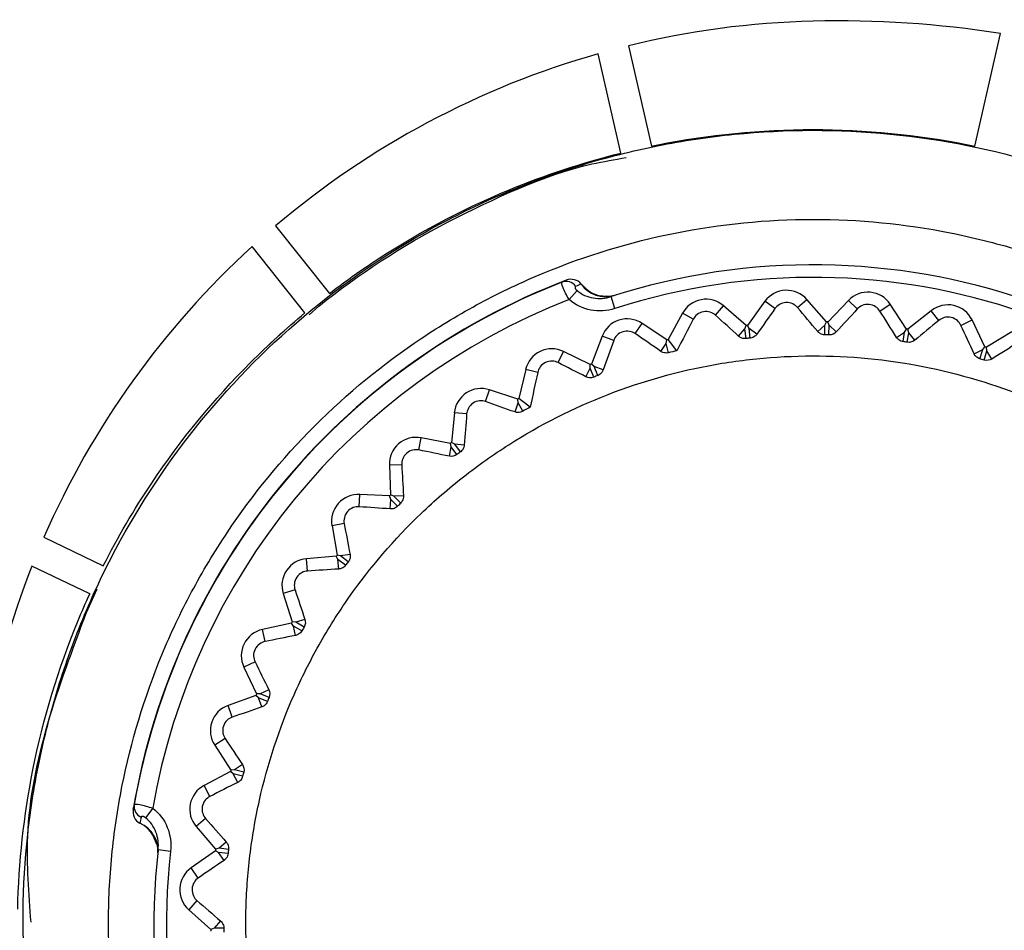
# Model space of a CAD drawing. Header units: millimetres. Extents: x 82 to 1337, y -230 to 1154.
# Tile 132 of 217: x 716 to 732, y 534 to 549. Entities that reach past the tile are written whole.
import ezdxf

# ---------------------------------------------------------------- set-up
doc = ezdxf.new("R2010")
doc.units = ezdxf.units.MM

msp = doc.modelspace()

# ---------------------------------------------------------------- linework, layer by layer
at = {"color": 7, "linetype": 'Continuous', "lineweight": 25}
for p, q in [((731.512, 546.744), (731.923, 548.542)), ((731.512, 546.745), (731.923, 548.542)), ((731.923, 548.542), (731.923, 548.542)), ((725.984, 548.347), (726.35, 546.744)), ((725.984, 548.347), (726.35, 546.745)), ((725.984, 548.347), (725.984, 548.347)), ((725.862, 546.633), (725.5, 548.219)), ((726.35, 546.745), (726.35, 546.744)), ((731.512, 546.745), (731.512, 546.744)), ((725.862, 546.633), (725.862, 546.633)), ((720.351, 545.471), (721.211, 544.393)), ((720.351, 545.471), (721.211, 544.393)), ((720.351, 545.471), (720.351, 545.471)), ((720.82, 544.082), (719.976, 545.14)), ((721.211, 544.393), (721.211, 544.393)), ((725.036, 544.296), (725.163, 544.439)), ((725.768, 544.153), (725.707, 544.343)), ((720.886, 544.052), (721.039, 544.188)), ((727.374, 544.046), (727.504, 544.194)), ((727.861, 543.88), (727.504, 544.194)), ((728.164, 544.267), (727.884, 543.883)), ((728.323, 544.151), (728.164, 544.267)), ((728.683, 544.167), (728.832, 544.296)), ((729.144, 543.938), (728.832, 544.296)), ((729.496, 544.281), (729.167, 543.937)), ((729.638, 544.145), (729.496, 544.281)), ((729.997, 544.112), (730.162, 544.221)), ((730.423, 543.824), (730.162, 544.221)), ((720.82, 544.082), (720.82, 544.082)), ((726.846, 544.076), (726.619, 543.658)), ((727.019, 543.982), (726.846, 544.076)), ((730.818, 544.117), (730.446, 543.82)), ((730.941, 543.963), (730.818, 544.117)), ((726.092, 543.751), (726.201, 543.915)), ((726.597, 543.652), (726.201, 543.915)), ((727.844, 543.826), (727.861, 543.88)), ((727.913, 543.833), (727.884, 543.883)), ((729.005, 543.786), (729.12, 543.886)), ((729.117, 543.732), (729.12, 543.886)), ((729.12, 543.886), (729.144, 543.938)), ((729.189, 543.884), (729.167, 543.937)), ((729.185, 543.731), (729.189, 543.884)), ((729.3, 543.779), (729.189, 543.884)), ((731.292, 543.883), (731.47, 543.969)), ((731.676, 543.541), (731.47, 543.969)), ((725.565, 543.711), (725.396, 543.266)), ((725.749, 543.641), (725.565, 543.711)), ((727.743, 543.711), (727.844, 543.826)), ((727.861, 543.673), (727.844, 543.826)), ((727.929, 543.68), (727.913, 543.833)), ((728.036, 543.743), (727.913, 543.833)), ((730.265, 543.692), (730.392, 543.776)), ((730.369, 543.624), (730.392, 543.776)), ((730.392, 543.776), (730.423, 543.824)), ((730.436, 543.613), (730.461, 543.765)), ((730.461, 543.765), (730.446, 543.82)), ((730.556, 543.646), (730.461, 543.765)), ((732.106, 543.779), (731.698, 543.534)), ((726.503, 543.468), (726.587, 543.596)), ((726.587, 543.596), (726.597, 543.652)), ((726.625, 543.446), (726.587, 543.596)), ((724.861, 543.288), (724.947, 543.466)), ((725.375, 543.258), (724.947, 543.466)), ((731.501, 543.431), (731.639, 543.497)), ((731.595, 543.349), (731.639, 543.497)), ((731.639, 543.497), (731.676, 543.541)), ((731.661, 543.33), (731.705, 543.477)), ((731.705, 543.477), (731.698, 543.534)), ((731.784, 543.346), (731.705, 543.477)), ((725.373, 543.2), (725.375, 543.258)), ((725.437, 543.226), (725.396, 543.266)), ((724.344, 543.178), (724.236, 542.715)), ((724.536, 543.133), (724.344, 543.178)), ((725.306, 543.063), (725.373, 543.2)), ((725.43, 543.057), (725.373, 543.2)), ((725.493, 543.083), (725.437, 543.226)), ((725.58, 543.172), (725.437, 543.226)), ((723.703, 542.666), (723.764, 542.853)), ((724.216, 542.704), (723.764, 542.853)), ((724.173, 542.501), (724.221, 542.646)), ((724.221, 542.646), (724.216, 542.704)), ((724.297, 542.512), (724.221, 542.646)), ((723.205, 542.487), (723.16, 542.014)), ((723.401, 542.469), (723.205, 542.487)), ((722.638, 541.894), (722.674, 542.088)), ((723.141, 542), (722.674, 542.088)), ((723.154, 541.944), (723.141, 542)), ((723.21, 541.986), (723.16, 542.014)), ((723.302, 541.863), (723.21, 541.986)), ((723.362, 541.971), (723.21, 541.986)), ((723.126, 541.794), (723.154, 541.944)), ((723.247, 541.822), (723.154, 541.944)), ((722.365, 541.659), (722.168, 541.651)), ((722.168, 541.651), (722.186, 541.176)), ((721.685, 540.987), (721.695, 541.184)), ((722.17, 541.16), (721.695, 541.184)), ((722.19, 541.106), (722.17, 541.16)), ((722.182, 540.953), (722.19, 541.106)), ((722.24, 541.155), (722.186, 541.176)), ((722.299, 540.997), (722.19, 541.106)), ((722.393, 541.161), (722.24, 541.155)), ((722.348, 541.045), (722.24, 541.155)), ((721.446, 540.718), (721.252, 540.684)), ((721.252, 540.684), (721.334, 540.216)), ((716.653, 540.502), (717.601, 540.046)), ((716.653, 540.502), (717.601, 540.046)), ((716.653, 540.502), (716.653, 540.502)), ((721.319, 540.197), (720.846, 540.158)), ((720.862, 539.962), (720.846, 540.158)), ((721.347, 540.147), (721.319, 540.197)), ((721.389, 540.202), (721.334, 540.216)), ((721.359, 539.994), (721.347, 540.147)), ((721.469, 540.053), (721.347, 540.147)), ((721.54, 540.228), (721.389, 540.202)), ((721.511, 540.107), (721.389, 540.202)), ((717.384, 539.596), (716.461, 540.04)), ((717.601, 540.046), (717.601, 540.046)), ((717.332, 539.3), (717.504, 539.676)), ((720.661, 539.663), (720.473, 539.603)), ((717.384, 539.596), (717.384, 539.595)), ((720.473, 539.603), (720.616, 539.15)), ((720.673, 539.144), (720.616, 539.15)), ((720.819, 539.19), (720.673, 539.144)), ((720.605, 539.13), (720.14, 539.028)), ((720.182, 538.836), (720.14, 539.028)), ((720.639, 539.084), (720.605, 539.13)), ((720.671, 538.934), (720.639, 539.084)), ((720.772, 539.007), (720.639, 539.084)), ((720.806, 539.066), (720.673, 539.144)), ((720.023, 538.513), (719.845, 538.429)), ((719.845, 538.429), (720.047, 537.999)), ((720.243, 538.065), (720.105, 538)), ((720.038, 537.977), (719.592, 537.814)), ((720.078, 537.936), (720.038, 537.977)), ((720.105, 538), (720.047, 537.999)), ((720.131, 537.792), (720.078, 537.936)), ((720.221, 537.878), (720.078, 537.936)), ((720.247, 537.941), (720.105, 538)), ((719.659, 537.629), (719.592, 537.814)), ((719.545, 537.288), (719.379, 537.181)), ((719.379, 537.181), (719.637, 536.781)), ((719.694, 536.79), (719.637, 536.781)), ((719.822, 536.873), (719.694, 536.79)), ((719.843, 536.751), (719.694, 536.79)), ((719.631, 536.759), (719.21, 536.538)), ((719.676, 536.723), (719.631, 536.759)), ((719.747, 536.588), (719.676, 536.723)), ((719.825, 536.685), (719.676, 536.723)), ((719.302, 536.363), (719.21, 536.538)), ((718.389, 536.176), (718.274, 536.024)), ((719.234, 536.01), (719.084, 535.882)), ((719.084, 535.882), (719.393, 535.52)), ((719.448, 535.537), (719.393, 535.52)), ((719.564, 535.636), (719.448, 535.537)), ((719.6, 535.517), (719.448, 535.537)), ((718.674, 535.487), (718.476, 535.51)), ((719.39, 535.497), (719.002, 535.222)), ((719.439, 535.468), (719.39, 535.497)), ((719.528, 535.343), (719.439, 535.468)), ((719.592, 535.45), (719.439, 535.468)), ((719.116, 535.061), (719.002, 535.222)), ((719.096, 534.702), (718.964, 534.555)), ((718.964, 534.555), (719.318, 534.238)), ((719.473, 534.376), (719.371, 534.262)), ((719.371, 534.262), (719.318, 534.238)), ((719.525, 534.263), (719.371, 534.262))]:
    msp.add_line(p, q, dxfattribs=at)
at = {"color": 7, "linetype": 'Continuous', "lineweight": 25, "flags": 128}
for points in [[(726.757, 543.479), (726.655, 543.612), (726.619, 543.658)], [(724.416, 542.579), (724.282, 542.68), (724.236, 542.715)]]:
    msp.add_lwpolyline(points, dxfattribs=at)
at = {"color": 7, "linetype": 'Continuous', "lineweight": 25}
for centre, radius, start, end in [((729.26, 534.978), 13.765, 91.368, 103.7682), ((729.259, 534.979), 13.763, 105.8505, 130.333), ((729.257, 534.981), 13.761, 132.4171, 156.3456), ((728.933, 534.325), 10.524, 173.537, 107.8528), ((728.933, 534.325), 10.324, 173.537, 107.8528), ((728.933, 534.325), 11.009, 110.9861, 170.4036), ((728.933, 534.325), 11.005, 111.379, 170.0107), ((724.986, 544.393), 0.192, 36.2434, 109.861), ((725.62, 544.811), 0.472, 214.606, 286.4839), ((728.509, 544.015), 0.428, 41.0821, 143.9247), ((729.805, 543.985), 0.428, 33.4225, 136.2651), ((728.933, 534.325), 10.705, 111.3472, 170.0426), ((727.222, 543.872), 0.428, 48.7417, 151.5843), ((731.085, 543.783), 0.428, 25.7629, 128.6055), ((725.964, 543.559), 0.428, 56.4012, 159.2438), ((728.933, 534.325), 9.615, 96.264, 96.4024), ((728.933, 534.325), 9.615, 88.6044, 88.7428), ((728.933, 534.325), 9.615, 80.9448, 81.0832), ((728.933, 534.325), 9.615, 103.9236, 104.0619), ((724.76, 543.081), 0.428, 64.0608, 166.9034), ((728.933, 534.325), 9.615, 73.2853, 73.4236), ((728.933, 534.325), 9.615, 111.5831, 111.7215), ((723.63, 542.447), 0.428, 71.7204, 174.563), ((728.933, 534.325), 9.615, 119.2427, 119.3811), ((722.595, 541.668), 0.428, 79.38, 182.2226), ((728.933, 534.325), 9.615, 126.9023, 127.0406), ((721.673, 540.757), 0.428, 87.0395, 189.8821), ((728.933, 534.325), 9.615, 134.5619, 134.7002), ((720.881, 539.732), 0.428, 94.6991, 197.5417), ((728.933, 534.325), 9.615, 142.2214, 142.3598), ((729.256, 534.982), 13.759, 158.4307, 181.7457), ((728.933, 534.325), 9.615, 149.881, 150.0194), ((720.232, 538.611), 0.428, 102.3587, 205.2013), ((728.933, 534.325), 9.615, 157.5406, 157.6789), ((719.738, 537.413), 0.428, 110.0183, 212.8609), ((728.933, 534.325), 9.615, 165.2002, 165.3385), ((719.409, 536.16), 0.428, 117.6778, 220.5204), ((718.284, 536.206), 0.192, 171.5288, 245.1463), ((717.999, 535.503), 0.472, 354.9058, 66.7838), ((728.933, 534.325), 9.615, 172.8597, 172.9981), ((719.249, 534.874), 0.428, 125.3374, 228.18), ((728.933, 534.325), 9.615, 180.5193, 180.6577)]:
    msp.add_arc(centre, radius, start, end, dxfattribs=at)
for points in [[(731.923, 548.542), (730.936, 548.697), (729.932, 548.763), (728.931, 548.739)], [(721.039, 544.188), (721.682, 544.704), (722.37, 545.153), (723.104, 545.536)], [(724.921, 544.573), (724.944, 544.583), (724.967, 544.594), (724.99, 544.604)], [(725.231, 544.543), (725.201, 544.531), (725.171, 544.519), (725.141, 544.506)], [(727.743, 543.711), (727.619, 543.823), (727.496, 543.935), (727.374, 544.046)], [(728.323, 544.151), (728.228, 544.016), (728.132, 543.88), (728.036, 543.743)], [(729.005, 543.786), (728.897, 543.913), (728.79, 544.04), (728.683, 544.167)], [(729.638, 544.145), (729.526, 544.023), (729.413, 543.901), (729.3, 543.779)], [(730.265, 543.692), (730.175, 543.833), (730.086, 543.973), (729.997, 544.112)], [(727.019, 543.982), (726.932, 543.815), (726.845, 543.648), (726.757, 543.479)], [(730.941, 543.963), (730.813, 543.858), (730.685, 543.752), (730.556, 543.646)], [(731.501, 543.431), (731.431, 543.582), (731.362, 543.733), (731.292, 543.883)], [(726.503, 543.468), (726.365, 543.563), (726.228, 543.657), (726.092, 543.751)], [(729.185, 543.731), (729.162, 543.731), (729.139, 543.732), (729.117, 543.732)], [(729.3, 543.779), (729.274, 543.751), (729.232, 543.729), (729.185, 543.731)], [(725.749, 543.641), (725.693, 543.485), (725.637, 543.329), (725.58, 543.172)], [(727.929, 543.68), (727.907, 543.678), (727.884, 543.675), (727.861, 543.673)], [(730.436, 543.613), (730.414, 543.617), (730.391, 543.62), (730.369, 543.624)], [(730.556, 543.646), (730.528, 543.622), (730.483, 543.606), (730.436, 543.613)], [(732.207, 543.61), (732.067, 543.522), (731.926, 543.434), (731.784, 543.346)], [(726.757, 543.479), (726.713, 543.468), (726.669, 543.458), (726.625, 543.446)], [(725.306, 543.063), (725.157, 543.138), (725.008, 543.213), (724.861, 543.288)], [(731.661, 543.33), (731.639, 543.336), (731.617, 543.343), (731.595, 543.349)], [(731.784, 543.346), (731.753, 543.326), (731.706, 543.316), (731.661, 543.33)], [(724.536, 543.133), (724.496, 542.95), (724.456, 542.765), (724.416, 542.579)], [(725.493, 543.083), (725.472, 543.074), (725.451, 543.066), (725.43, 543.057)], [(725.43, 543.057), (725.386, 543.04), (725.339, 543.046), (725.306, 543.063)], [(724.173, 542.501), (724.016, 542.556), (723.859, 542.611), (723.703, 542.666)], [(723.401, 542.469), (723.388, 542.304), (723.375, 542.138), (723.362, 541.971)], [(724.416, 542.579), (724.376, 542.557), (724.337, 542.535), (724.297, 542.512)], [(723.126, 541.794), (722.963, 541.827), (722.8, 541.861), (722.638, 541.894)], [(723.247, 541.822), (723.21, 541.793), (723.163, 541.786), (723.126, 541.794)], [(723.302, 541.863), (723.284, 541.849), (723.265, 541.835), (723.247, 541.822)], [(722.365, 541.659), (722.374, 541.493), (722.383, 541.328), (722.393, 541.161)], [(722.348, 541.045), (722.331, 541.029), (722.315, 541.013), (722.299, 540.997)], [(722.182, 540.953), (722.016, 540.965), (721.85, 540.976), (721.685, 540.987)], [(721.446, 540.718), (721.477, 540.555), (721.508, 540.392), (721.54, 540.228)], [(721.511, 540.107), (721.497, 540.089), (721.483, 540.071), (721.469, 540.053)], [(721.359, 539.994), (721.193, 539.983), (721.027, 539.973), (720.862, 539.962)], [(720.661, 539.663), (720.713, 539.506), (720.766, 539.348), (720.819, 539.19)], [(720.819, 539.19), (720.831, 539.154), (720.83, 539.107), (720.806, 539.066)], [(720.806, 539.066), (720.795, 539.047), (720.783, 539.027), (720.772, 539.007)], [(720.671, 538.934), (720.508, 538.901), (720.345, 538.868), (720.182, 538.836)], [(720.023, 538.513), (720.096, 538.364), (720.17, 538.215), (720.243, 538.065)], [(720.243, 538.065), (720.26, 538.031), (720.265, 537.984), (720.247, 537.941)], [(720.247, 537.941), (720.238, 537.92), (720.229, 537.899), (720.221, 537.878)], [(720.131, 537.792), (719.973, 537.737), (719.816, 537.683), (719.659, 537.629)], [(719.545, 537.288), (719.637, 537.15), (719.729, 537.012), (719.822, 536.873)], [(719.822, 536.873), (719.843, 536.842), (719.855, 536.796), (719.843, 536.751)], [(719.843, 536.751), (719.837, 536.729), (719.831, 536.707), (719.825, 536.685)], [(719.747, 536.588), (719.598, 536.513), (719.45, 536.438), (719.302, 536.363)], [(718.078, 536.161), (718.084, 536.185), (718.089, 536.21), (718.095, 536.234)], [(718.204, 536.032), (718.198, 536), (718.192, 535.969), (718.186, 535.937)], [(719.234, 536.01), (719.343, 535.886), (719.453, 535.762), (719.564, 535.636)], [(719.564, 535.636), (719.589, 535.608), (719.606, 535.564), (719.6, 535.517)], [(719.6, 535.517), (719.598, 535.495), (719.595, 535.472), (719.592, 535.45)], [(719.528, 535.343), (719.39, 535.249), (719.253, 535.155), (719.116, 535.061)], [(719.096, 534.702), (719.221, 534.594), (719.346, 534.485), (719.473, 534.376)], [(719.525, 534.263), (719.525, 534.24), (719.525, 534.217), (719.525, 534.195)]]:
    msp.add_open_spline(points, degree=3, dxfattribs=at)
for points, knots in [([(730.318, 546.921), (729.49, 547.012), (728.661, 547.021), (727.418, 546.912), (727.006, 546.856), (726.196, 546.703), (725.796, 546.607), (725.007, 546.377), (724.618, 546.243), (723.851, 545.935), (723.471, 545.76), (722.37, 545.186), (721.682, 544.737), (720.397, 543.706), (719.797, 543.119), (718.739, 541.856), (718.275, 541.178), (717.677, 540.09), (717.494, 539.714), (717.17, 538.953), (717.027, 538.567), (716.78, 537.784), (716.676, 537.386), (716.506, 536.58), (716.44, 536.17), (716.305, 534.93), (716.297, 534.107), (716.404, 532.879), (716.459, 532.47), (716.612, 531.655), (716.709, 531.249), (717.056, 530.06), (717.362, 529.298), (717.933, 528.2), (718.143, 527.839), (718.597, 527.144), (718.839, 526.81), (719.611, 525.848), (720.186, 525.26), (721.14, 524.458), (721.472, 524.207), (722.153, 523.741), (722.503, 523.526), (723.223, 523.131), (723.593, 522.95), (724.352, 522.625), (724.744, 522.48), (725.93, 522.106), (726.734, 521.937), (727.962, 521.802), (728.374, 521.777), (729.206, 521.767), (729.621, 521.783), (730.852, 521.891), (731.66, 522.042), (732.852, 522.388), (733.247, 522.525), (734.015, 522.833), (734.389, 523.005), (735.482, 523.574), (736.174, 524.024), (737.473, 525.065), (738.061, 525.641), (738.854, 526.585), (739.104, 526.913), (739.572, 527.597), (739.791, 527.953), (740.387, 529.039), (740.71, 529.795), (741.083, 530.974), (741.189, 531.377), (741.36, 532.19), (741.425, 532.597), (741.56, 533.824), (741.57, 534.646), (741.463, 535.886), (741.406, 536.299), (741.255, 537.11), (741.159, 537.51), (740.93, 538.299), (740.796, 538.688), (740.489, 539.454), (740.315, 539.834), (739.742, 540.938), (739.292, 541.626), (738.521, 542.589), (738.247, 542.899), (737.666, 543.494), (737.361, 543.776), (736.415, 544.572), (735.737, 545.036), (734.651, 545.634), (734.275, 545.817), (733.513, 546.143), (733.127, 546.286), (731.952, 546.658), (731.146, 546.829), (730.318, 546.921)], [0, 0, 0, 0, 0.03125, 0.03125, 0.046875, 0.046875, 0.0625, 0.0625, 0.078125, 0.078125, 0.09375, 0.09375, 0.125, 0.125, 0.15625, 0.15625, 0.1875, 0.1875, 0.203125, 0.203125, 0.21875, 0.21875, 0.234375, 0.234375, 0.25, 0.25, 0.28125, 0.28125, 0.296875, 0.296875, 0.3125, 0.3125, 0.34375, 0.34375, 0.359375, 0.359375, 0.375, 0.375, 0.40625, 0.40625, 0.421875, 0.421875, 0.4375, 0.4375, 0.453125, 0.453125, 0.46875, 0.46875, 0.5, 0.5, 0.515625, 0.515625, 0.53125, 0.53125, 0.5625, 0.5625, 0.578125, 0.578125, 0.59375, 0.59375, 0.625, 0.625, 0.65625, 0.65625, 0.671875, 0.671875, 0.6875, 0.6875, 0.71875, 0.71875, 0.734375, 0.734375, 0.75, 0.75, 0.78125, 0.78125, 0.796875, 0.796875, 0.8125, 0.8125, 0.828125, 0.828125, 0.84375, 0.84375, 0.875, 0.875, 0.890625, 0.890625, 0.90625, 0.90625, 0.9375, 0.9375, 0.953125, 0.953125, 0.96875, 0.96875, 1, 1, 1, 1]), ([(726.35, 546.744), (726.384, 546.752), (727.233, 546.924), (728.931, 547.091), (730.629, 546.924), (731.478, 546.752), (731.512, 546.744)], [0.96742147, 0.96742147, 0.96742147, 0.96742147, 0.96875232, 1, 1.03124768, 1.03257789, 1.03257789, 1.03257789, 1.03257789]), ([(726.35, 546.745), (726.384, 546.752), (727.233, 546.924), (728.931, 547.092), (730.629, 546.924), (731.478, 546.752), (731.512, 546.745)], [0.96742147, 0.96742147, 0.96742147, 0.96742147, 0.96875232, 1, 1.03124768, 1.03257789, 1.03257789, 1.03257789, 1.03257789]), ([(721.211, 544.393), (721.427, 544.559), (722.325, 545.202), (723.861, 546.023), (725.252, 546.481), (725.862, 546.633)], [0.89599936, 0.89599936, 0.89599936, 0.89599936, 0.90625561, 0.93750429, 0.96115484, 0.96115484, 0.96115484, 0.96115484]), ([(721.211, 544.393), (721.427, 544.559), (722.325, 545.202), (723.861, 546.023), (725.252, 546.481), (725.862, 546.633)], [0.89599936, 0.89599936, 0.89599936, 0.89599936, 0.90625561, 0.93750429, 0.96115484, 0.96115484, 0.96115484, 0.96115484]), ([(723.104, 545.536), (723.851, 545.907), (724.767, 546.362), (725.765, 546.531), (725.948, 546.562)], [0, 0, 0, 0, 0.816636, 1, 1, 1, 1]), ([(728.933, 523.075), (729.676, 523.075), (730.412, 523.148), (731.868, 523.44), (732.573, 523.655), (733.588, 524.077), (733.92, 524.234), (734.57, 524.582), (734.89, 524.775), (735.81, 525.391), (736.376, 525.857), (737.414, 526.897), (737.888, 527.477), (738.703, 528.699), (739.048, 529.346), (739.471, 530.369), (739.596, 530.721), (739.809, 531.427), (739.898, 531.783), (740.04, 532.502), (740.094, 532.864), (740.165, 533.596), (740.183, 533.966), (740.182, 535.078), (740.109, 535.809), (739.894, 536.887), (739.804, 537.244), (739.589, 537.951), (739.463, 538.302), (739.039, 539.322), (738.693, 539.968), (738.08, 540.886), (737.858, 541.184), (737.388, 541.756), (737.14, 542.029), (736.362, 542.806), (735.795, 543.271), (734.87, 543.888), (734.551, 544.079), (733.902, 544.425), (733.57, 544.582), (732.893, 544.862), (732.548, 544.985), (731.842, 545.199), (731.481, 545.289), (730.393, 545.505), (729.663, 545.576), (728.195, 545.575), (727.449, 545.501), (726.008, 545.213), (725.307, 545), (724.284, 544.576), (723.947, 544.417), (723.296, 544.068), (722.981, 543.879), (722.068, 543.268), (721.498, 542.801), (720.449, 541.75), (719.984, 541.182), (719.374, 540.268), (719.185, 539.953), (718.836, 539.301), (718.677, 538.964), (718.255, 537.942), (718.043, 537.241), (717.827, 536.159), (717.773, 535.791), (717.701, 535.054), (717.683, 534.686), (717.683, 533.586), (717.755, 532.856), (717.972, 531.767), (718.062, 531.406), (718.276, 530.702), (718.524, 530.011), (718.837, 529.348), (719.184, 528.699), (719.376, 528.379), (719.992, 527.457), (720.458, 526.891), (721.236, 526.112), (721.509, 525.864), (722.083, 525.394), (722.381, 525.173), (723.298, 524.561), (723.944, 524.215), (724.966, 523.792), (725.317, 523.666), (726.024, 523.452), (726.38, 523.363), (727.459, 523.148), (728.19, 523.075), (728.933, 523.075)], [0, 0, 0, 0, 0.03125, 0.03125, 0.0625, 0.0625, 0.078125, 0.078125, 0.09375, 0.09375, 0.125, 0.125, 0.15625, 0.15625, 0.1875, 0.1875, 0.203125, 0.203125, 0.21875, 0.21875, 0.234375, 0.234375, 0.25, 0.25, 0.28125, 0.28125, 0.296875, 0.296875, 0.3125, 0.3125, 0.34375, 0.34375, 0.359375, 0.359375, 0.375, 0.375, 0.40625, 0.40625, 0.421875, 0.421875, 0.4375, 0.4375, 0.453125, 0.453125, 0.46875, 0.46875, 0.5, 0.5, 0.53125, 0.53125, 0.5625, 0.5625, 0.578125, 0.578125, 0.59375, 0.59375, 0.625, 0.625, 0.65625, 0.65625, 0.671875, 0.671875, 0.6875, 0.6875, 0.71875, 0.71875, 0.734375, 0.734375, 0.75, 0.75, 0.78125, 0.78125, 0.796875, 0.796875, 0.8125, 0.828125, 0.828125, 0.84375, 0.84375, 0.875, 0.875, 0.890625, 0.890625, 0.90625, 0.90625, 0.9375, 0.9375, 0.953125, 0.953125, 0.96875, 0.96875, 1, 1, 1, 1]), ([(725.036, 544.296), (724.996, 544.363), (724.961, 544.433), (724.92, 544.536), (724.913, 544.569), (724.921, 544.573)], [0, 0, 0, 0, 0.5, 0.5, 1, 1, 1, 1]), ([(725.231, 544.543), (725.203, 544.578), (725.164, 544.602), (725.077, 544.623), (725.032, 544.62), (724.99, 544.604)], [0, 0, 0, 0, 0.5, 0.5, 1, 1, 1, 1]), ([(725.141, 544.506), (725.138, 544.505), (725.135, 544.502), (725.133, 544.499), (725.132, 544.496), (725.131, 544.492), (725.131, 544.486), (725.132, 544.482), (725.133, 544.477), (725.136, 544.471), (725.138, 544.467), (725.141, 544.463), (725.144, 544.459), (725.145, 544.458), (725.145, 544.457), (725.146, 544.456), (725.149, 544.451), (725.154, 544.447), (725.158, 544.443), (725.159, 544.442), (725.16, 544.441), (725.16, 544.441), (725.161, 544.44), (725.162, 544.439), (725.163, 544.439)], [0, 0, 0, 0, 0.0000328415, 0.0000328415, 0.0000328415, 0.0000639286, 0.0000639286, 0.0000639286, 0.000089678, 0.000089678, 0.000089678, 0.0001072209, 0.0001072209, 0.0001072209, 0.0001110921, 0.0001110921, 0.0001110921, 0.0001288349, 0.0001288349, 0.0001288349, 0.0001322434, 0.0001322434, 0.0001322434, 0.0001353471, 0.0001353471, 0.0001353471, 0.0001353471]), ([(725.231, 544.543), (725.271, 544.501), (725.352, 544.419), (725.497, 544.356), (725.592, 544.351), (725.629, 544.348)], [0, 0, 0, 0, 0.378992, 0.756699, 1, 1, 1, 1]), ([(725.163, 544.439), (725.237, 544.375), (725.328, 544.336), (725.517, 544.305), (725.615, 544.313), (725.707, 544.343)], [0, 0, 0, 0, 0.5, 0.5, 1, 1, 1, 1]), ([(725.788, 544.371), (725.753, 544.359), (725.691, 544.338), (725.647, 544.345), (725.629, 544.347)], [0, 0, 0, 0, 0.583143, 1, 1, 1, 1]), ([(725.768, 544.153), (725.643, 544.112), (725.51, 544.104), (725.256, 544.152), (725.134, 544.209), (725.036, 544.296)], [0, 0, 0, 0, 0.5, 0.5, 1, 1, 1, 1]), ([(728.683, 544.167), (728.664, 544.19), (728.639, 544.211), (728.576, 544.241), (728.537, 544.249), (728.461, 544.246), (728.424, 544.234), (728.364, 544.199), (728.34, 544.176), (728.323, 544.151)], [0, 0, 0, 0, 0.25, 0.25, 0.5, 0.5, 0.75, 0.75, 1, 1, 1, 1]), ([(729.997, 544.112), (729.981, 544.138), (729.959, 544.162), (729.9, 544.2), (729.864, 544.213), (729.788, 544.22), (729.749, 544.214), (729.685, 544.186), (729.659, 544.167), (729.638, 544.145)], [0, 0, 0, 0, 0.25, 0.25, 0.5, 0.5, 0.75, 0.75, 1, 1, 1, 1]), ([(717.601, 540.046), (717.832, 540.501), (718.509, 541.661), (719.614, 543.007), (720.519, 543.831), (720.82, 544.082)], [0.82457878, 0.82457878, 0.82457878, 0.82457878, 0.84375561, 0.87500607, 0.88973279, 0.88973279, 0.88973279, 0.88973279]), ([(717.601, 540.046), (717.832, 540.501), (718.509, 541.661), (719.614, 543.007), (720.519, 543.832), (720.82, 544.082)], [0.82457878, 0.82457878, 0.82457878, 0.82457878, 0.84375561, 0.87500607, 0.88973279, 0.88973279, 0.88973279, 0.88973279]), ([(727.374, 544.046), (727.351, 544.066), (727.323, 544.083), (727.257, 544.104), (727.218, 544.108), (727.143, 544.094), (727.108, 544.078), (727.053, 544.035), (727.033, 544.009), (727.019, 543.982)], [0, 0, 0, 0, 0.25, 0.25, 0.5, 0.5, 0.75, 0.75, 1, 1, 1, 1]), ([(731.292, 543.883), (731.28, 543.911), (731.261, 543.937), (731.208, 543.983), (731.173, 544.001), (731.099, 544.018), (731.06, 544.017), (730.993, 543.998), (730.964, 543.982), (730.941, 543.963)], [0, 0, 0, 0, 0.25, 0.25, 0.5, 0.5, 0.75, 0.75, 1, 1, 1, 1]), ([(726.092, 543.751), (726.067, 543.768), (726.037, 543.782), (725.969, 543.794), (725.929, 543.792), (725.857, 543.769), (725.824, 543.747), (725.776, 543.698), (725.759, 543.669), (725.749, 543.641)], [0, 0, 0, 0, 0.25, 0.25, 0.5, 0.5, 0.75, 0.75, 1, 1, 1, 1]), ([(727.861, 543.673), (727.85, 543.671), (727.839, 543.671), (727.828, 543.673), (727.815, 543.674), (727.803, 543.677), (727.792, 543.681), (727.777, 543.687), (727.763, 543.694), (727.752, 543.703), (727.749, 543.706), (727.746, 543.708), (727.743, 543.711)], [0.0000058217, 0.0000058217, 0.0000058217, 0.0000058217, 0.0000391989, 0.0000391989, 0.0000391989, 0.0000781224, 0.0000781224, 0.0000781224, 0.000131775, 0.000131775, 0.000131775, 0.0001455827, 0.0001455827, 0.0001455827, 0.0001455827]), ([(728.036, 543.743), (728.028, 543.731), (728.017, 543.72), (728.004, 543.71), (727.994, 543.702), (727.982, 543.695), (727.969, 543.69), (727.958, 543.686), (727.946, 543.682), (727.934, 543.681), (727.932, 543.681), (727.931, 543.68), (727.929, 543.68)], [0.0000006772, 0.0000006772, 0.0000006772, 0.0000006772, 0.0000561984, 0.0000561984, 0.0000561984, 0.0000990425, 0.0000990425, 0.0000990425, 0.0001357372, 0.0001357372, 0.0001357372, 0.0001404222, 0.0001404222, 0.0001404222, 0.0001404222]), ([(729.117, 543.732), (729.105, 543.732), (729.093, 543.734), (729.082, 543.737), (729.07, 543.74), (729.058, 543.745), (729.048, 543.75), (729.033, 543.758), (729.021, 543.768), (729.011, 543.779), (729.009, 543.781), (729.007, 543.783), (729.005, 543.786)], [0.0000044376, 0.0000044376, 0.0000044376, 0.0000044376, 0.0000393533, 0.0000393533, 0.0000393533, 0.000078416, 0.000078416, 0.000078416, 0.0001327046, 0.0001327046, 0.0001327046, 0.0001442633, 0.0001442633, 0.0001442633, 0.0001442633]), ([(730.369, 543.624), (730.357, 543.626), (730.345, 543.629), (730.334, 543.633), (730.323, 543.638), (730.312, 543.645), (730.302, 543.652), (730.289, 543.661), (730.278, 543.673), (730.269, 543.685), (730.268, 543.687), (730.266, 543.689), (730.265, 543.692)], [0.0000033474, 0.0000033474, 0.0000033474, 0.0000033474, 0.0000394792, 0.0000394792, 0.0000394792, 0.0000786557, 0.0000786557, 0.0000786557, 0.0001334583, 0.0001334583, 0.0001334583, 0.0001432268, 0.0001432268, 0.0001432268, 0.0001432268]), ([(730.511, 525.407), (731.1, 525.511), (731.671, 525.671), (732.776, 526.101), (733.314, 526.374), (734.311, 527.011), (734.776, 527.375), (735.42, 527.992), (735.627, 528.211), (736.013, 528.662), (736.195, 528.896), (736.702, 529.621), (736.994, 530.138), (737.475, 531.233), (737.659, 531.795), (737.851, 532.66), (737.901, 532.951), (737.972, 533.543), (737.993, 533.842), (738.013, 534.732), (737.968, 535.321), (737.814, 536.196), (737.747, 536.488), (737.587, 537.063), (737.493, 537.344), (737.172, 538.17), (736.905, 538.698), (736.425, 539.453), (736.251, 539.697), (735.885, 540.163), (735.498, 540.61), (735.069, 541.016), (734.619, 541.403), (734.382, 541.587), (733.65, 542.099), (733.135, 542.389), (732.053, 542.866), (731.479, 543.053), (730.323, 543.31), (729.737, 543.381), (728.846, 543.4), (728.546, 543.392), (727.953, 543.347), (727.659, 543.31), (726.787, 543.156), (726.216, 542.997), (725.101, 542.564), (724.573, 542.296), (723.826, 541.82), (723.584, 541.649), (723.116, 541.282), (722.889, 541.086), (722.245, 540.47), (721.861, 540.022), (721.351, 539.295), (721.191, 539.042), (720.898, 538.521), (720.765, 538.256), (720.407, 537.445), (720.223, 536.884), (720.028, 536.011), (719.978, 535.715), (719.906, 535.126), (719.864, 534.537), (719.879, 533.946), (719.924, 533.355), (719.961, 533.057), (720.115, 532.177), (720.274, 531.608), (720.595, 530.781), (720.715, 530.51), (720.985, 529.977), (721.132, 529.717), (721.609, 528.967), (721.973, 528.502), (722.588, 527.858), (722.806, 527.651), (723.258, 527.263), (723.491, 527.082), (724.216, 526.573), (724.731, 526.282), (725.826, 525.799), (726.389, 525.615), (727.254, 525.422), (727.545, 525.372), (728.136, 525.3), (728.435, 525.278), (729.328, 525.258), (729.921, 525.303), (730.511, 525.407)], [0, 0, 0, 0, 0.03125, 0.03125, 0.0625, 0.0625, 0.09375, 0.09375, 0.109375, 0.109375, 0.125, 0.125, 0.15625, 0.15625, 0.1875, 0.1875, 0.203125, 0.203125, 0.21875, 0.21875, 0.25, 0.25, 0.265625, 0.265625, 0.28125, 0.28125, 0.3125, 0.3125, 0.328125, 0.328125, 0.34375, 0.359375, 0.359375, 0.375, 0.375, 0.40625, 0.40625, 0.4375, 0.4375, 0.46875, 0.46875, 0.484375, 0.484375, 0.5, 0.5, 0.53125, 0.53125, 0.5625, 0.5625, 0.578125, 0.578125, 0.59375, 0.59375, 0.625, 0.625, 0.640625, 0.640625, 0.65625, 0.65625, 0.6875, 0.6875, 0.703125, 0.703125, 0.71875, 0.734375, 0.734375, 0.75, 0.75, 0.78125, 0.78125, 0.796875, 0.796875, 0.8125, 0.8125, 0.84375, 0.84375, 0.859375, 0.859375, 0.875, 0.875, 0.90625, 0.90625, 0.9375, 0.9375, 0.953125, 0.953125, 0.96875, 0.96875, 1, 1, 1, 1]), ([(726.625, 543.446), (726.615, 543.444), (726.604, 543.442), (726.594, 543.442), (726.581, 543.441), (726.569, 543.443), (726.557, 543.445), (726.542, 543.448), (726.527, 543.454), (726.514, 543.461), (726.51, 543.463), (726.506, 543.466), (726.503, 543.468)], [0.0000077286, 0.0000077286, 0.0000077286, 0.0000077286, 0.0000389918, 0.0000389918, 0.0000389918, 0.0000777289, 0.0000777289, 0.0000777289, 0.0001305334, 0.0001305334, 0.0001305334, 0.0001474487, 0.0001474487, 0.0001474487, 0.0001474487]), ([(731.595, 543.349), (731.584, 543.353), (731.572, 543.358), (731.562, 543.364), (731.551, 543.371), (731.541, 543.378), (731.532, 543.387), (731.52, 543.398), (731.511, 543.411), (731.504, 543.425), (731.503, 543.427), (731.502, 543.429), (731.501, 543.431)], [0.0000024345, 0.0000024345, 0.0000024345, 0.0000024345, 0.00003959, 0.00003959, 0.00003959, 0.000078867, 0.000078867, 0.000078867, 0.0001341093, 0.0001341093, 0.0001341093, 0.0001423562, 0.0001423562, 0.0001423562, 0.0001423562]), ([(724.861, 543.288), (724.834, 543.302), (724.802, 543.311), (724.733, 543.314), (724.694, 543.307), (724.626, 543.274), (724.596, 543.249), (724.555, 543.193), (724.542, 543.163), (724.536, 543.133)], [0, 0, 0, 0, 0.25, 0.25, 0.5, 0.5, 0.75, 0.75, 1, 1, 1, 1]), ([(725.58, 543.172), (725.575, 543.158), (725.568, 543.144), (725.558, 543.132), (725.551, 543.122), (725.541, 543.112), (725.53, 543.103), (725.521, 543.096), (725.51, 543.09), (725.499, 543.085), (725.497, 543.084), (725.495, 543.083), (725.493, 543.083)], [0.0000028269, 0.0000028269, 0.0000028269, 0.0000028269, 0.0000568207, 0.0000568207, 0.0000568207, 0.0000999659, 0.0000999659, 0.0000999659, 0.0001368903, 0.0001368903, 0.0001368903, 0.0001424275, 0.0001424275, 0.0001424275, 0.0001424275]), ([(723.703, 542.666), (723.674, 542.675), (723.642, 542.68), (723.572, 542.674), (723.535, 542.662), (723.472, 542.62), (723.445, 542.591), (723.412, 542.53), (723.403, 542.499), (723.401, 542.469)], [0, 0, 0, 0, 0.25, 0.25, 0.5, 0.5, 0.75, 0.75, 1, 1, 1, 1]), ([(724.297, 542.512), (724.291, 542.509), (724.284, 542.506), (724.278, 542.503), (724.266, 542.499), (724.254, 542.496), (724.242, 542.494), (724.227, 542.492), (724.212, 542.493), (724.198, 542.495), (724.19, 542.496), (724.181, 542.499), (724.173, 542.501)], [0.0000166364, 0.0000166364, 0.0000166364, 0.0000166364, 0.0000381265, 0.0000381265, 0.0000381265, 0.0000760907, 0.0000760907, 0.0000760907, 0.0001252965, 0.0001252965, 0.0001252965, 0.0001563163, 0.0001563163, 0.0001563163, 0.0001563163]), ([(722.638, 541.894), (722.608, 541.9), (722.576, 541.901), (722.508, 541.885), (722.473, 541.869), (722.415, 541.818), (722.393, 541.786), (722.367, 541.721), (722.363, 541.689), (722.365, 541.659)], [0, 0, 0, 0, 0.25, 0.25, 0.5, 0.5, 0.75, 0.75, 1, 1, 1, 1]), ([(723.362, 541.971), (723.361, 541.958), (723.358, 541.943), (723.352, 541.929), (723.347, 541.917), (723.341, 541.905), (723.333, 541.893), (723.325, 541.884), (723.317, 541.875), (723.307, 541.867), (723.305, 541.865), (723.304, 541.864), (723.302, 541.863)], [0.000005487, 0.000005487, 0.000005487, 0.000005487, 0.0000575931, 0.0000575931, 0.0000575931, 0.0001011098, 0.0001011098, 0.0001011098, 0.0001382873, 0.0001382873, 0.0001382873, 0.0001449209, 0.0001449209, 0.0001449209, 0.0001449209]), ([(722.393, 541.161), (722.393, 541.147), (722.392, 541.133), (722.389, 541.118), (722.386, 541.105), (722.381, 541.093), (722.374, 541.08), (722.369, 541.07), (722.361, 541.059), (722.353, 541.05), (722.351, 541.048), (722.349, 541.047), (722.348, 541.045)], [0.0000072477, 0.0000072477, 0.0000072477, 0.0000072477, 0.0000581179, 0.0000581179, 0.0000581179, 0.0001018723, 0.0001018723, 0.0001018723, 0.0001391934, 0.0001391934, 0.0001391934, 0.0001465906, 0.0001465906, 0.0001465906, 0.0001465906]), ([(721.685, 540.987), (721.655, 540.989), (721.622, 540.986), (721.557, 540.961), (721.525, 540.94), (721.474, 540.883), (721.457, 540.848), (721.44, 540.78), (721.441, 540.747), (721.446, 540.718)], [0, 0, 0, 0, 0.25, 0.25, 0.5, 0.5, 0.75, 0.75, 1, 1, 1, 1]), ([(722.299, 540.997), (722.282, 540.98), (722.262, 540.968), (722.221, 540.954), (722.201, 540.952), (722.182, 540.953)], [0, 0, 0, 0, 0.5, 0.5, 1, 1, 1, 1]), ([(721.54, 540.228), (721.542, 540.215), (721.543, 540.201), (721.542, 540.187), (721.541, 540.174), (721.538, 540.16), (721.533, 540.147), (721.528, 540.134), (721.521, 540.12), (721.512, 540.108), (721.511, 540.108), (721.511, 540.108), (721.511, 540.107)], [0.0000095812, 0.0000095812, 0.0000095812, 0.0000095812, 0.0000588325, 0.0000588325, 0.0000588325, 0.0001028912, 0.0001028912, 0.0001028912, 0.0001474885, 0.0001474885, 0.0001474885, 0.0001490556, 0.0001490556, 0.0001490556, 0.0001490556]), ([(720.862, 539.962), (720.832, 539.96), (720.8, 539.952), (720.738, 539.919), (720.709, 539.893), (720.667, 539.83), (720.654, 539.793), (720.647, 539.724), (720.651, 539.692), (720.661, 539.663)], [0, 0, 0, 0, 0.25, 0.25, 0.5, 0.5, 0.75, 0.75, 1, 1, 1, 1]), ([(721.469, 540.053), (721.461, 540.043), (721.451, 540.033), (721.441, 540.025), (721.431, 540.017), (721.42, 540.011), (721.408, 540.006), (721.393, 540), (721.377, 539.996), (721.362, 539.995), (721.361, 539.995), (721.36, 539.994), (721.359, 539.994)], [0.0000003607, 0.0000003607, 0.0000003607, 0.0000003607, 0.0000402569, 0.0000402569, 0.0000402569, 0.0000801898, 0.0000801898, 0.0000801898, 0.0001364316, 0.0001364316, 0.0001364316, 0.0001396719, 0.0001396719, 0.0001396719, 0.0001396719]), ([(716.235, 534.563), (716.25, 535.31), (716.421, 536.885), (716.926, 538.551), (717.32, 539.455), (717.384, 539.596)], [0.75315736, 0.75315736, 0.75315736, 0.75315736, 0.78125232, 0.81250429, 0.81831218, 0.81831218, 0.81831218, 0.81831218]), ([(716.235, 534.563), (716.25, 535.31), (716.421, 536.885), (716.926, 538.551), (717.32, 539.455), (717.384, 539.595)], [0.75315736, 0.75315736, 0.75315736, 0.75315736, 0.78125232, 0.81250429, 0.81831218, 0.81831218, 0.81831218, 0.81831218]), ([(716.447, 534.356), (716.412, 534.814), (716.281, 536.508), (716.889, 538.122), (717.332, 539.3)], [0, 0, 0, 0, 0.269995, 1, 1, 1, 1]), ([(720.772, 539.007), (720.766, 538.996), (720.757, 538.985), (720.749, 538.976), (720.739, 538.967), (720.729, 538.959), (720.719, 538.953), (720.705, 538.944), (720.689, 538.938), (720.675, 538.935), (720.674, 538.935), (720.672, 538.935), (720.671, 538.934)], [0.0000010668, 0.0000010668, 0.0000010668, 0.0000010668, 0.000040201, 0.000040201, 0.000040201, 0.0000800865, 0.0000800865, 0.0000800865, 0.0001359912, 0.0001359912, 0.0001359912, 0.0001403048, 0.0001403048, 0.0001403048, 0.0001403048]), ([(720.182, 538.836), (720.153, 538.83), (720.122, 538.817), (720.066, 538.776), (720.04, 538.747), (720.007, 538.679), (719.999, 538.641), (720.001, 538.572), (720.01, 538.54), (720.023, 538.513)], [0, 0, 0, 0, 0.25, 0.25, 0.5, 0.5, 0.75, 0.75, 1, 1, 1, 1]), ([(720.221, 537.878), (720.216, 537.866), (720.21, 537.854), (720.202, 537.844), (720.194, 537.834), (720.186, 537.825), (720.176, 537.817), (720.163, 537.807), (720.149, 537.799), (720.135, 537.794), (720.133, 537.793), (720.132, 537.793), (720.131, 537.792)], [0.000001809, 0.000001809, 0.000001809, 0.000001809, 0.0000401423, 0.0000401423, 0.0000401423, 0.0000799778, 0.0000799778, 0.0000799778, 0.0001355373, 0.0001355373, 0.0001355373, 0.000140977, 0.000140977, 0.000140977, 0.000140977]), ([(719.659, 537.629), (719.631, 537.619), (719.602, 537.603), (719.552, 537.555), (719.531, 537.523), (719.506, 537.451), (719.504, 537.412), (719.515, 537.343), (719.528, 537.313), (719.545, 537.288)], [0, 0, 0, 0, 0.25, 0.25, 0.5, 0.5, 0.75, 0.75, 1, 1, 1, 1]), ([(719.825, 536.685), (719.822, 536.673), (719.817, 536.661), (719.811, 536.65), (719.805, 536.639), (719.798, 536.628), (719.789, 536.62), (719.778, 536.607), (719.765, 536.598), (719.752, 536.59), (719.75, 536.589), (719.749, 536.589), (719.747, 536.588)], [0.0000026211, 0.0000026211, 0.0000026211, 0.0000026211, 0.0000400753, 0.0000400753, 0.0000400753, 0.0000798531, 0.0000798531, 0.0000798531, 0.0001350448, 0.0001350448, 0.0001350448, 0.0001417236, 0.0001417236, 0.0001417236, 0.0001417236]), ([(719.302, 536.363), (719.275, 536.35), (719.249, 536.33), (719.205, 536.276), (719.188, 536.241), (719.174, 536.166), (719.177, 536.127), (719.197, 536.061), (719.214, 536.033), (719.234, 536.01)], [0, 0, 0, 0, 0.25, 0.25, 0.5, 0.5, 0.75, 0.75, 1, 1, 1, 1]), ([(718.078, 536.161), (718.071, 536.117), (718.077, 536.071), (718.114, 535.991), (718.146, 535.957), (718.186, 535.937)], [0, 0, 0, 0, 0.5, 0.5, 1, 1, 1, 1]), ([(718.095, 536.234), (718.098, 536.243), (718.131, 536.243), (718.241, 536.223), (718.315, 536.203), (718.389, 536.176)], [0, 0, 0, 0, 0.5, 0.5, 1, 1, 1, 1]), ([(718.389, 536.176), (718.494, 536.097), (718.574, 535.99), (718.671, 535.75), (718.689, 535.618), (718.674, 535.487)], [0, 0, 0, 0, 0.5, 0.5, 1, 1, 1, 1]), ([(718.274, 536.024), (718.27, 536.028), (718.265, 536.031), (718.26, 536.034), (718.258, 536.035), (718.257, 536.036), (718.255, 536.037), (718.25, 536.039), (718.245, 536.041), (718.241, 536.043), (718.239, 536.043), (718.237, 536.044), (718.236, 536.044), (718.23, 536.046), (718.225, 536.046), (718.22, 536.045), (718.216, 536.045), (718.213, 536.044), (718.21, 536.042), (718.207, 536.04), (718.205, 536.037), (718.204, 536.034), (718.204, 536.033), (718.204, 536.033), (718.204, 536.032)], [0, 0, 0, 0, 0.0000175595, 0.0000175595, 0.0000175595, 0.0000234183, 0.0000234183, 0.0000234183, 0.000040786, 0.000040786, 0.000040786, 0.0000481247, 0.0000481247, 0.0000481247, 0.0000732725, 0.0000732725, 0.0000732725, 0.0001000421, 0.0001000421, 0.0001000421, 0.0001301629, 0.0001301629, 0.0001301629, 0.0001353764, 0.0001353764, 0.0001353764, 0.0001353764]), ([(718.476, 535.51), (718.486, 535.606), (718.475, 535.704), (718.407, 535.883), (718.351, 535.964), (718.274, 536.024)], [0, 0, 0, 0, 0.5, 0.5, 1, 1, 1, 1]), ([(718.457, 535.596), (718.43, 535.665), (718.381, 535.787), (718.268, 535.892), (718.202, 535.928), (718.186, 535.937)], [0, 0, 0, 0, 0.492455, 0.875683, 1, 1, 1, 1]), ([(718.458, 535.597), (718.458, 535.596), (718.47, 535.57), (718.47, 535.515), (718.47, 535.461)], [0, 0, 0, 0, 0.011607, 1, 1, 1, 1]), ([(719.592, 535.45), (719.591, 535.438), (719.588, 535.426), (719.583, 535.414), (719.579, 535.402), (719.573, 535.391), (719.566, 535.381), (719.556, 535.368), (719.545, 535.356), (719.533, 535.347), (719.531, 535.346), (719.529, 535.345), (719.528, 535.343)], [0.0000035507, 0.0000035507, 0.0000035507, 0.0000035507, 0.0000399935, 0.0000399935, 0.0000399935, 0.0000796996, 0.0000796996, 0.0000796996, 0.0001344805, 0.0001344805, 0.0001344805, 0.0001425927, 0.0001425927, 0.0001425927, 0.0001425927]), ([(719.116, 535.061), (719.091, 535.044), (719.068, 535.021), (719.032, 534.961), (719.02, 534.925), (719.016, 534.849), (719.024, 534.811), (719.052, 534.748), (719.073, 534.722), (719.096, 534.702)], [0, 0, 0, 0, 0.25, 0.25, 0.5, 0.5, 0.75, 0.75, 1, 1, 1, 1]), ([(719.473, 534.376), (719.483, 534.367), (719.492, 534.356), (719.5, 534.344), (719.507, 534.333), (719.514, 534.321), (719.518, 534.307), (719.522, 534.294), (719.525, 534.278), (719.525, 534.264), (719.525, 534.263), (719.525, 534.263), (719.525, 534.263)], [0.0000085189, 0.0000085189, 0.0000085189, 0.0000085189, 0.0000581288, 0.0000581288, 0.0000581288, 0.0001022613, 0.0001022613, 0.0001022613, 0.000146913, 0.000146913, 0.000146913, 0.00014768, 0.00014768, 0.00014768, 0.00014768])]:
    msp.add_open_spline(points, degree=3, knots=knots, dxfattribs=at)

doc.saveas('drawing.dxf')
